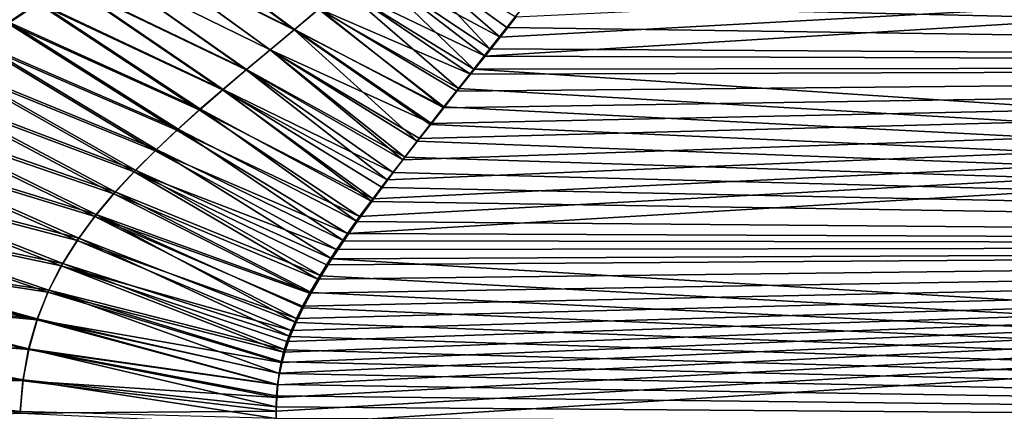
# Model space of a CAD drawing. Header units: millimetres. Extents: x -24 to 72, y 0 to 310.
# Tile 23 of 251: x 9 to 25, y 85 to 91. Entities that reach past the tile are written whole.
import ezdxf

# ---------------------------------------------------------------- set-up
doc = ezdxf.new("R2010")
doc.units = ezdxf.units.MM
doc.header["$LTSCALE"] = 65.185185
for name, color, linetype in [('13', 7, 'CONTINUOUS'), ('14', 7, 'CONTINUOUS'), ('6', 7, 'CONTINUOUS'), ('8', 7, 'CONTINUOUS')]:
    doc.layers.add(name, color=color, linetype=linetype)

msp = doc.modelspace()

# ---------------------------------------------------------------- linework, layer by layer
at = {"layer": '13', "color": 7, "linetype": 'CONTINUOUS'}
for points in [[(9.175, 91.425, 20.868), (6.599, 92.56, 21.51), (8.685, 91.1, 21.002), (9.175, 91.425, 20.868)], [(11.164, 92.626, 20.287), (10.664, 92.334, 20.44), (13.346, 91.002, 20.193), (11.164, 92.626, 20.287)], [(13.747, 91.336, 20.072), (11.164, 92.626, 20.287), (13.346, 91.002, 20.193), (13.747, 91.336, 20.072)], [(10.664, 92.334, 20.44), (10.166, 92.038, 20.587), (12.949, 90.672, 20.305), (10.664, 92.334, 20.44)], [(13.346, 91.002, 20.193), (10.664, 92.334, 20.44), (12.949, 90.672, 20.305), (13.346, 91.002, 20.193)], [(16.694, 90.878, 20.008), (14.972, 92.376, 19.658), (14.56, 92.022, 19.806), (16.694, 90.878, 20.008)], [(16.694, 90.878, 20.008), (16.951, 91.201, 19.902), (14.972, 92.376, 19.658), (16.694, 90.878, 20.008)], [(10.166, 92.038, 20.587), (9.668, 91.736, 20.73), (12.558, 90.344, 20.411), (10.166, 92.038, 20.587)], [(12.949, 90.672, 20.305), (10.166, 92.038, 20.587), (12.558, 90.344, 20.411), (12.949, 90.672, 20.305)], [(16.449, 90.57, 20.104), (14.56, 92.022, 19.806), (14.152, 91.676, 19.944), (16.449, 90.57, 20.104)], [(16.449, 90.57, 20.104), (16.694, 90.878, 20.008), (14.56, 92.022, 19.806), (16.449, 90.57, 20.104)], [(9.668, 91.736, 20.73), (9.175, 91.425, 20.868), (12.174, 90.017, 20.51), (9.668, 91.736, 20.73)], [(12.558, 90.344, 20.411), (9.668, 91.736, 20.73), (12.174, 90.017, 20.51), (12.558, 90.344, 20.411)], [(16.215, 90.276, 20.19), (14.152, 91.676, 19.944), (13.747, 91.336, 20.072), (16.215, 90.276, 20.19)], [(16.215, 90.276, 20.19), (16.449, 90.57, 20.104), (14.152, 91.676, 19.944), (16.215, 90.276, 20.19)], [(9.175, 91.425, 20.868), (8.685, 91.1, 21.002), (11.798, 89.691, 20.603), (9.175, 91.425, 20.868)], [(12.174, 90.017, 20.51), (9.175, 91.425, 20.868), (11.798, 89.691, 20.603), (12.174, 90.017, 20.51)], [(15.779, 89.728, 20.339), (13.747, 91.336, 20.072), (13.346, 91.002, 20.193), (15.779, 89.728, 20.339)], [(15.779, 89.728, 20.339), (15.992, 89.996, 20.268), (13.747, 91.336, 20.072), (15.779, 89.728, 20.339)], [(15.992, 89.996, 20.268), (16.215, 90.276, 20.19), (13.747, 91.336, 20.072), (15.992, 89.996, 20.268)], [(8.685, 91.1, 21.002), (8.201, 90.756, 21.131), (11.432, 89.361, 20.69), (8.685, 91.1, 21.002)], [(11.798, 89.691, 20.603), (8.685, 91.1, 21.002), (11.432, 89.361, 20.69), (11.798, 89.691, 20.603)], [(15.576, 89.473, 20.403), (13.346, 91.002, 20.193), (12.949, 90.672, 20.305), (15.576, 89.473, 20.403)], [(15.576, 89.473, 20.403), (15.779, 89.728, 20.339), (13.346, 91.002, 20.193), (15.576, 89.473, 20.403)], [(8.201, 90.756, 21.131), (7.724, 90.389, 21.257), (11.077, 89.026, 20.772), (8.201, 90.756, 21.131)], [(11.432, 89.361, 20.69), (8.201, 90.756, 21.131), (11.077, 89.026, 20.772), (11.432, 89.361, 20.69)], [(15.109, 88.88, 20.538), (12.949, 90.672, 20.305), (12.558, 90.344, 20.411), (15.109, 88.88, 20.538)], [(15.109, 88.88, 20.538), (15.382, 89.228, 20.461), (12.949, 90.672, 20.305), (15.109, 88.88, 20.538)], [(15.382, 89.228, 20.461), (15.576, 89.473, 20.403), (12.949, 90.672, 20.305), (15.382, 89.228, 20.461)], [(7.724, 90.389, 21.257), (7.258, 89.994, 21.378), (10.735, 88.682, 20.849), (7.724, 90.389, 21.257)], [(11.077, 89.026, 20.772), (7.724, 90.389, 21.257), (10.735, 88.682, 20.849), (11.077, 89.026, 20.772)], [(14.856, 88.553, 20.605), (12.558, 90.344, 20.411), (12.174, 90.017, 20.51), (14.856, 88.553, 20.605)], [(14.856, 88.553, 20.605), (15.109, 88.88, 20.538), (12.558, 90.344, 20.411), (14.856, 88.553, 20.605)], [(7.258, 89.994, 21.378), (6.805, 89.565, 21.493), (10.407, 88.326, 20.92), (7.258, 89.994, 21.378)], [(10.735, 88.682, 20.849), (7.258, 89.994, 21.378), (10.407, 88.326, 20.92), (10.735, 88.682, 20.849)], [(14.623, 88.245, 20.663), (12.174, 90.017, 20.51), (11.798, 89.691, 20.603), (14.623, 88.245, 20.663)], [(14.623, 88.245, 20.663), (14.856, 88.553, 20.605), (12.174, 90.017, 20.51), (14.623, 88.245, 20.663)], [(14.408, 87.954, 20.714), (11.798, 89.691, 20.603), (11.432, 89.361, 20.69), (14.408, 87.954, 20.714)], [(14.408, 87.954, 20.714), (14.623, 88.245, 20.663), (11.798, 89.691, 20.603), (14.408, 87.954, 20.714)], [(6.805, 89.565, 21.493), (6.37, 89.094, 21.603), (10.096, 87.955, 20.987), (6.805, 89.565, 21.493)], [(10.407, 88.326, 20.92), (6.805, 89.565, 21.493), (10.096, 87.955, 20.987), (10.407, 88.326, 20.92)], [(14.212, 87.679, 20.758), (11.432, 89.361, 20.69), (11.077, 89.026, 20.772), (14.212, 87.679, 20.758)], [(14.212, 87.679, 20.758), (14.408, 87.954, 20.714), (11.432, 89.361, 20.69), (14.212, 87.679, 20.758)], [(6.37, 89.094, 21.603), (5.963, 88.572, 21.704), (9.807, 87.565, 21.048), (6.37, 89.094, 21.603)], [(10.096, 87.955, 20.987), (6.37, 89.094, 21.603), (9.807, 87.565, 21.048), (10.096, 87.955, 20.987)], [(14.033, 87.418, 20.796), (11.077, 89.026, 20.772), (10.735, 88.682, 20.849), (14.033, 87.418, 20.796)], [(14.033, 87.418, 20.796), (14.212, 87.679, 20.758), (11.077, 89.026, 20.772), (14.033, 87.418, 20.796)], [(13.725, 86.934, 20.859), (10.735, 88.682, 20.849), (10.407, 88.326, 20.92), (13.725, 86.934, 20.859)], [(13.725, 86.934, 20.859), (13.871, 87.17, 20.83), (10.735, 88.682, 20.849), (13.725, 86.934, 20.859)], [(13.871, 87.17, 20.83), (14.033, 87.418, 20.796), (10.735, 88.682, 20.849), (13.871, 87.17, 20.83)], [(5.963, 88.572, 21.704), (5.597, 87.99, 21.794), (9.549, 87.153, 21.103), (5.963, 88.572, 21.704)], [(9.807, 87.565, 21.048), (5.963, 88.572, 21.704), (9.549, 87.153, 21.103), (9.807, 87.565, 21.048)], [(13.594, 86.709, 20.884), (10.407, 88.326, 20.92), (10.096, 87.955, 20.987), (13.594, 86.709, 20.884)], [(13.594, 86.709, 20.884), (13.725, 86.934, 20.859), (10.407, 88.326, 20.92), (13.594, 86.709, 20.884)], [(5.597, 87.99, 21.794), (5.286, 87.344, 21.87), (9.332, 86.723, 21.149), (5.597, 87.99, 21.794)], [(9.549, 87.153, 21.103), (5.597, 87.99, 21.794), (9.332, 86.723, 21.149), (9.549, 87.153, 21.103)], [(13.379, 86.292, 20.923), (10.096, 87.955, 20.987), (9.807, 87.565, 21.048), (13.379, 86.292, 20.923)], [(13.379, 86.292, 20.923), (13.479, 86.495, 20.905), (10.096, 87.955, 20.987), (13.379, 86.292, 20.923)], [(13.479, 86.495, 20.905), (13.594, 86.709, 20.884), (10.096, 87.955, 20.987), (13.479, 86.495, 20.905)], [(13.294, 86.1, 20.939), (9.807, 87.565, 21.048), (9.549, 87.153, 21.103), (13.294, 86.1, 20.939)], [(13.294, 86.1, 20.939), (13.379, 86.292, 20.923), (9.807, 87.565, 21.048), (13.294, 86.1, 20.939)], [(5.286, 87.344, 21.87), (5.268, 87.199, 21.875), (9.158, 86.272, 21.187), (5.286, 87.344, 21.87)], [(9.332, 86.723, 21.149), (5.286, 87.344, 21.87), (9.158, 86.272, 21.187), (9.332, 86.723, 21.149)], [(5.268, 87.199, 21.875), (5.209, 86.648, 21.889), (9.158, 86.272, 21.187), (5.268, 87.199, 21.875)], [(13.17, 85.747, 20.963), (9.549, 87.153, 21.103), (9.332, 86.723, 21.149), (13.17, 85.747, 20.963)], [(13.17, 85.747, 20.963), (13.224, 85.919, 20.952), (9.549, 87.153, 21.103), (13.17, 85.747, 20.963)], [(13.224, 85.919, 20.952), (13.294, 86.1, 20.939), (9.549, 87.153, 21.103), (13.224, 85.919, 20.952)], [(5.209, 86.648, 21.889), (5.163, 86.099, 21.9), (9.023, 85.792, 21.217), (5.209, 86.648, 21.889)], [(9.158, 86.272, 21.187), (5.209, 86.648, 21.889), (9.023, 85.792, 21.217), (9.158, 86.272, 21.187)], [(13.128, 85.577, 20.972), (9.332, 86.723, 21.149), (9.158, 86.272, 21.187), (13.128, 85.577, 20.972)], [(13.128, 85.577, 20.972), (13.17, 85.747, 20.963), (9.332, 86.723, 21.149), (13.128, 85.577, 20.972)], [(13.074, 85.214, 20.988), (9.158, 86.272, 21.187), (9.023, 85.792, 21.217), (13.074, 85.214, 20.988)], [(13.074, 85.214, 20.988), (13.097, 85.403, 20.981), (9.158, 86.272, 21.187), (13.074, 85.214, 20.988)], [(13.097, 85.403, 20.981), (13.128, 85.577, 20.972), (9.158, 86.272, 21.187), (13.097, 85.403, 20.981)], [(5.163, 86.099, 21.9), (5.121, 85.333, 21.909), (8.927, 85.28, 21.238), (5.163, 86.099, 21.9)], [(9.023, 85.792, 21.217), (5.163, 86.099, 21.9), (8.927, 85.28, 21.238), (9.023, 85.792, 21.217)], [(13.058, 85.008, 20.994), (9.023, 85.792, 21.217), (8.927, 85.28, 21.238), (13.058, 85.008, 20.994)], [(13.058, 85.008, 20.994), (13.074, 85.214, 20.988), (9.023, 85.792, 21.217), (13.058, 85.008, 20.994)], [(5.121, 85.333, 21.909), (5.106, 84.575, 21.913), (8.88, 84.75, 21.248), (5.121, 85.333, 21.909)], [(8.927, 85.28, 21.238), (5.121, 85.333, 21.909), (8.88, 84.75, 21.248), (8.927, 85.28, 21.238)], [(13.05, 84.786, 20.998), (8.927, 85.28, 21.238), (8.88, 84.75, 21.248), (13.05, 84.786, 20.998)], [(13.05, 84.786, 20.998), (13.058, 85.008, 20.994), (8.927, 85.28, 21.238), (13.05, 84.786, 20.998)], [(13.047, 84.563, 21), (13.05, 84.786, 20.998), (8.88, 84.75, 21.248), (13.047, 84.563, 21)]]:
    msp.add_3dface(points, dxfattribs=at)
at = {"layer": '14', "color": 7, "linetype": 'CONTINUOUS'}
for points in [[(6.574, 92.526, -21.518), (9.182, 91.44, -20.866), (8.695, 91.123, -21), (6.574, 92.526, -21.518)], [(11.154, 92.619, -20.29), (13.34, 90.999, -20.193), (10.658, 92.33, -20.442), (11.154, 92.619, -20.29)], [(13.738, 91.331, -20.074), (13.34, 90.999, -20.193), (11.154, 92.619, -20.29), (13.738, 91.331, -20.074)], [(16.528, 90.686, -20.068), (14.549, 92.017, -19.808), (14.96, 92.371, -19.66), (16.528, 90.686, -20.068)], [(17.093, 91.397, -19.835), (16.803, 91.032, -19.958), (14.96, 92.371, -19.66), (17.093, 91.397, -19.835)], [(16.803, 91.032, -19.958), (16.528, 90.686, -20.068), (14.96, 92.371, -19.66), (16.803, 91.032, -19.958)], [(10.658, 92.33, -20.442), (12.949, 90.671, -20.305), (10.165, 92.04, -20.588), (10.658, 92.33, -20.442)], [(13.34, 90.999, -20.193), (12.949, 90.671, -20.305), (10.658, 92.33, -20.442), (13.34, 90.999, -20.193)], [(10.165, 92.04, -20.588), (12.565, 90.349, -20.41), (9.673, 91.744, -20.729), (10.165, 92.04, -20.588)], [(12.949, 90.671, -20.305), (12.565, 90.349, -20.41), (10.165, 92.04, -20.588), (12.949, 90.671, -20.305)], [(16.266, 90.355, -20.167), (14.141, 91.671, -19.945), (14.549, 92.017, -19.808), (16.266, 90.355, -20.167)], [(16.528, 90.686, -20.068), (16.266, 90.355, -20.167), (14.549, 92.017, -19.808), (16.528, 90.686, -20.068)], [(9.673, 91.744, -20.729), (12.188, 90.027, -20.508), (9.182, 91.44, -20.866), (9.673, 91.744, -20.729)], [(12.565, 90.349, -20.41), (12.188, 90.027, -20.508), (9.673, 91.744, -20.729), (12.565, 90.349, -20.41)], [(16.017, 90.041, -20.256), (13.738, 91.331, -20.074), (14.141, 91.671, -19.945), (16.017, 90.041, -20.256)], [(16.266, 90.355, -20.167), (16.017, 90.041, -20.256), (14.141, 91.671, -19.945), (16.266, 90.355, -20.167)], [(9.182, 91.44, -20.866), (11.817, 89.705, -20.6), (8.695, 91.123, -21), (9.182, 91.44, -20.866)], [(12.188, 90.027, -20.508), (11.817, 89.705, -20.6), (9.182, 91.44, -20.866), (12.188, 90.027, -20.508)], [(15.781, 89.741, -20.335), (13.34, 90.999, -20.193), (13.738, 91.331, -20.074), (15.781, 89.741, -20.335)], [(16.017, 90.041, -20.256), (15.781, 89.741, -20.335), (13.738, 91.331, -20.074), (16.017, 90.041, -20.256)], [(8.695, 91.123, -21), (11.454, 89.38, -20.687), (8.211, 90.787, -21.129), (8.695, 91.123, -21)], [(11.817, 89.705, -20.6), (11.454, 89.38, -20.687), (8.695, 91.123, -21), (11.817, 89.705, -20.6)], [(15.345, 89.181, -20.472), (12.949, 90.671, -20.305), (13.34, 90.999, -20.193), (15.345, 89.181, -20.472)], [(15.781, 89.741, -20.335), (15.557, 89.454, -20.407), (13.34, 90.999, -20.193), (15.781, 89.741, -20.335)], [(15.557, 89.454, -20.407), (15.345, 89.181, -20.472), (13.34, 90.999, -20.193), (15.557, 89.454, -20.407)], [(8.211, 90.787, -21.129), (11.1, 89.049, -20.769), (7.735, 90.427, -21.254), (8.211, 90.787, -21.129)], [(11.454, 89.38, -20.687), (11.1, 89.049, -20.769), (8.211, 90.787, -21.129), (11.454, 89.38, -20.687)], [(15.143, 88.92, -20.53), (12.565, 90.349, -20.41), (12.949, 90.671, -20.305), (15.143, 88.92, -20.53)], [(15.345, 89.181, -20.472), (15.143, 88.92, -20.53), (12.949, 90.671, -20.305), (15.345, 89.181, -20.472)], [(7.735, 90.427, -21.254), (10.758, 88.708, -20.845), (7.267, 90.037, -21.375), (7.735, 90.427, -21.254)], [(11.1, 89.049, -20.769), (10.758, 88.708, -20.845), (7.735, 90.427, -21.254), (11.1, 89.049, -20.769)], [(14.954, 88.67, -20.582), (12.188, 90.027, -20.508), (12.565, 90.349, -20.41), (14.954, 88.67, -20.582)], [(15.143, 88.92, -20.53), (14.954, 88.67, -20.582), (12.565, 90.349, -20.41), (15.143, 88.92, -20.53)], [(7.267, 90.037, -21.375), (10.43, 88.356, -20.917), (6.814, 89.61, -21.491), (7.267, 90.037, -21.375)], [(10.758, 88.708, -20.845), (10.43, 88.356, -20.917), (7.267, 90.037, -21.375), (10.758, 88.708, -20.845)], [(14.605, 88.2, -20.672), (11.817, 89.705, -20.6), (12.188, 90.027, -20.508), (14.605, 88.2, -20.672)], [(14.954, 88.67, -20.582), (14.774, 88.43, -20.629), (12.188, 90.027, -20.508), (14.954, 88.67, -20.582)], [(14.774, 88.43, -20.629), (14.605, 88.2, -20.672), (12.188, 90.027, -20.508), (14.774, 88.43, -20.629)], [(6.814, 89.61, -21.491), (10.12, 87.988, -20.984), (6.382, 89.137, -21.6), (6.814, 89.61, -21.491)], [(10.43, 88.356, -20.917), (10.12, 87.988, -20.984), (6.814, 89.61, -21.491), (10.43, 88.356, -20.917)], [(14.368, 87.872, -20.728), (11.454, 89.38, -20.687), (11.817, 89.705, -20.6), (14.368, 87.872, -20.728)], [(14.605, 88.2, -20.672), (14.368, 87.872, -20.728), (11.817, 89.705, -20.6), (14.605, 88.2, -20.672)], [(14.152, 87.561, -20.776), (11.1, 89.049, -20.769), (11.454, 89.38, -20.687), (14.152, 87.561, -20.776)], [(14.368, 87.872, -20.728), (14.152, 87.561, -20.776), (11.454, 89.38, -20.687), (14.368, 87.872, -20.728)], [(6.382, 89.137, -21.6), (9.834, 87.601, -21.044), (5.976, 88.61, -21.701), (6.382, 89.137, -21.6)], [(10.12, 87.988, -20.984), (9.834, 87.601, -21.044), (6.382, 89.137, -21.6), (10.12, 87.988, -20.984)], [(13.956, 87.266, -20.817), (10.758, 88.708, -20.845), (11.1, 89.049, -20.769), (13.956, 87.266, -20.817)], [(14.152, 87.561, -20.776), (13.956, 87.266, -20.817), (11.1, 89.049, -20.769), (14.152, 87.561, -20.776)], [(13.78, 86.987, -20.852), (10.43, 88.356, -20.917), (10.758, 88.708, -20.845), (13.78, 86.987, -20.852)], [(13.956, 87.266, -20.817), (13.78, 86.987, -20.852), (10.758, 88.708, -20.845), (13.956, 87.266, -20.817)], [(5.976, 88.61, -21.701), (9.575, 87.191, -21.099), (5.605, 88.021, -21.793), (5.976, 88.61, -21.701)], [(9.834, 87.601, -21.044), (9.575, 87.191, -21.099), (5.976, 88.61, -21.701), (9.834, 87.601, -21.044)], [(13.624, 86.72, -20.882), (10.12, 87.988, -20.984), (10.43, 88.356, -20.917), (13.624, 86.72, -20.882)], [(13.78, 86.987, -20.852), (13.624, 86.72, -20.882), (10.43, 88.356, -20.917), (13.78, 86.987, -20.852)], [(9.348, 86.754, -21.147), (5.285, 87.363, -21.87), (5.605, 88.021, -21.793), (9.348, 86.754, -21.147)], [(9.575, 87.191, -21.099), (9.348, 86.754, -21.147), (5.605, 88.021, -21.793), (9.575, 87.191, -21.099)], [(13.374, 86.227, -20.929), (9.834, 87.601, -21.044), (10.12, 87.988, -20.984), (13.374, 86.227, -20.929)], [(13.624, 86.72, -20.882), (13.488, 86.467, -20.908), (10.12, 87.988, -20.984), (13.624, 86.72, -20.882)], [(13.488, 86.467, -20.908), (13.374, 86.227, -20.929), (10.12, 87.988, -20.984), (13.488, 86.467, -20.908)], [(13.279, 86, -20.946), (9.575, 87.191, -21.099), (9.834, 87.601, -21.044), (13.279, 86, -20.946)], [(13.374, 86.227, -20.929), (13.279, 86, -20.946), (9.834, 87.601, -21.044), (13.374, 86.227, -20.929)], [(5.218, 86.76, -21.887), (5.285, 87.363, -21.87), (9.16, 86.288, -21.187), (5.218, 86.76, -21.887)], [(9.16, 86.288, -21.187), (5.285, 87.363, -21.87), (9.348, 86.754, -21.147), (9.16, 86.288, -21.187)], [(13.203, 85.785, -20.961), (9.348, 86.754, -21.147), (9.575, 87.191, -21.099), (13.203, 85.785, -20.961)], [(13.279, 86, -20.946), (13.203, 85.785, -20.961), (9.575, 87.191, -21.099), (13.279, 86, -20.946)], [(5.156, 86.014, -21.901), (5.218, 86.76, -21.887), (9.019, 85.8, -21.217), (5.156, 86.014, -21.901)], [(9.019, 85.8, -21.217), (5.218, 86.76, -21.887), (9.16, 86.288, -21.187), (9.019, 85.8, -21.217)], [(13.102, 85.399, -20.981), (9.16, 86.288, -21.187), (9.348, 86.754, -21.147), (13.102, 85.399, -20.981)], [(13.203, 85.785, -20.961), (13.145, 85.586, -20.972), (9.348, 86.754, -21.147), (13.203, 85.785, -20.961)], [(13.145, 85.586, -20.972), (13.102, 85.399, -20.981), (9.348, 86.754, -21.147), (13.145, 85.586, -20.972)], [(13.073, 85.217, -20.988), (9.019, 85.8, -21.217), (9.16, 86.288, -21.187), (13.073, 85.217, -20.988)], [(13.102, 85.399, -20.981), (13.073, 85.217, -20.988), (9.16, 86.288, -21.187), (13.102, 85.399, -20.981)], [(5.118, 85.235, -21.91), (5.156, 86.014, -21.901), (8.928, 85.294, -21.238), (5.118, 85.235, -21.91)], [(8.928, 85.294, -21.238), (5.156, 86.014, -21.901), (9.019, 85.8, -21.217), (8.928, 85.294, -21.238)], [(13.051, 84.857, -20.997), (8.928, 85.294, -21.238), (9.019, 85.8, -21.217), (13.051, 84.857, -20.997)], [(13.073, 85.217, -20.988), (13.056, 85.037, -20.993), (9.019, 85.8, -21.217), (13.073, 85.217, -20.988)], [(13.056, 85.037, -20.993), (13.051, 84.857, -20.997), (9.019, 85.8, -21.217), (13.056, 85.037, -20.993)], [(8.883, 84.779, -21.248), (5.118, 85.235, -21.91), (8.928, 85.294, -21.238), (8.883, 84.779, -21.248)], [(13.048, 84.663, -20.999), (8.883, 84.779, -21.248), (8.928, 85.294, -21.238), (13.048, 84.663, -20.999)], [(13.051, 84.857, -20.997), (13.048, 84.663, -20.999), (8.928, 85.294, -21.238), (13.051, 84.857, -20.997)], [(5.106, 84.429, -21.913), (5.118, 85.235, -21.91), (8.883, 84.779, -21.248), (5.106, 84.429, -21.913)]]:
    msp.add_3dface(points, dxfattribs=at)
at = {"layer": '6', "color": 7, "linetype": 'CONTINUOUS'}
for points in [[(16.694, 90.878, 20.008), (16.449, 90.57, 20.104), (59.7, 93.224, 19.102), (16.694, 90.878, 20.008)], [(59.7, 93.224, 19.102), (16.449, 90.57, 20.104), (59.7, 90.416, 20.149), (59.7, 93.224, 19.102)], [(16.951, 91.201, 19.902), (16.694, 90.878, 20.008), (59.7, 93.224, 19.102), (16.951, 91.201, 19.902)], [(14.408, 87.954, 20.714), (14.212, 87.679, 20.758), (59.7, 90.416, 20.149), (14.408, 87.954, 20.714)], [(59.7, 90.416, 20.149), (14.212, 87.679, 20.758), (59.7, 87.489, 20.786), (59.7, 90.416, 20.149)], [(14.623, 88.245, 20.663), (14.408, 87.954, 20.714), (59.7, 90.416, 20.149), (14.623, 88.245, 20.663)], [(14.856, 88.553, 20.605), (14.623, 88.245, 20.663), (59.7, 90.416, 20.149), (14.856, 88.553, 20.605)], [(15.109, 88.88, 20.538), (14.856, 88.553, 20.605), (59.7, 90.416, 20.149), (15.109, 88.88, 20.538)], [(15.382, 89.228, 20.461), (15.109, 88.88, 20.538), (59.7, 90.416, 20.149), (15.382, 89.228, 20.461)], [(15.576, 89.473, 20.403), (15.382, 89.228, 20.461), (59.7, 90.416, 20.149), (15.576, 89.473, 20.403)], [(15.779, 89.728, 20.339), (15.576, 89.473, 20.403), (59.7, 90.416, 20.149), (15.779, 89.728, 20.339)], [(15.992, 89.996, 20.268), (15.779, 89.728, 20.339), (59.7, 90.416, 20.149), (15.992, 89.996, 20.268)], [(16.215, 90.276, 20.19), (15.992, 89.996, 20.268), (59.7, 90.416, 20.149), (16.215, 90.276, 20.19)], [(16.449, 90.57, 20.104), (16.215, 90.276, 20.19), (59.7, 90.416, 20.149), (16.449, 90.57, 20.104)], [(14.212, 87.679, 20.758), (14.033, 87.418, 20.796), (59.7, 87.489, 20.786), (14.212, 87.679, 20.758)], [(13.05, 84.786, 20.998), (13.047, 84.563, 21), (59.7, 87.489, 20.786), (13.05, 84.786, 20.998)], [(59.7, 87.489, 20.786), (13.047, 84.563, 21), (59.7, 84.5, 21), (59.7, 87.489, 20.786)], [(13.058, 85.008, 20.994), (13.05, 84.786, 20.998), (59.7, 87.489, 20.786), (13.058, 85.008, 20.994)], [(13.074, 85.214, 20.988), (13.058, 85.008, 20.994), (59.7, 87.489, 20.786), (13.074, 85.214, 20.988)], [(13.097, 85.403, 20.981), (13.074, 85.214, 20.988), (59.7, 87.489, 20.786), (13.097, 85.403, 20.981)], [(13.128, 85.577, 20.972), (13.097, 85.403, 20.981), (59.7, 87.489, 20.786), (13.128, 85.577, 20.972)], [(13.17, 85.747, 20.963), (13.128, 85.577, 20.972), (59.7, 87.489, 20.786), (13.17, 85.747, 20.963)], [(13.224, 85.919, 20.952), (13.17, 85.747, 20.963), (59.7, 87.489, 20.786), (13.224, 85.919, 20.952)], [(13.294, 86.1, 20.939), (13.224, 85.919, 20.952), (59.7, 87.489, 20.786), (13.294, 86.1, 20.939)], [(13.379, 86.292, 20.923), (13.294, 86.1, 20.939), (59.7, 87.489, 20.786), (13.379, 86.292, 20.923)], [(13.479, 86.495, 20.905), (13.379, 86.292, 20.923), (59.7, 87.489, 20.786), (13.479, 86.495, 20.905)], [(13.594, 86.709, 20.884), (13.479, 86.495, 20.905), (59.7, 87.489, 20.786), (13.594, 86.709, 20.884)], [(13.725, 86.934, 20.859), (13.594, 86.709, 20.884), (59.7, 87.489, 20.786), (13.725, 86.934, 20.859)], [(13.871, 87.17, 20.83), (13.725, 86.934, 20.859), (59.7, 87.489, 20.786), (13.871, 87.17, 20.83)], [(14.033, 87.418, 20.796), (13.871, 87.17, 20.83), (59.7, 87.489, 20.786), (14.033, 87.418, 20.796)]]:
    msp.add_3dface(points, dxfattribs=at)
at = {"layer": '8', "color": 7, "linetype": 'CONTINUOUS'}
for points in [[(59.7, 90.416, -20.149), (18.392, 93.036, -19.187), (59.7, 93.224, -19.102), (59.7, 90.416, -20.149)], [(18.047, 92.601, -19.374), (18.392, 93.036, -19.187), (59.7, 90.416, -20.149), (18.047, 92.601, -19.374)], [(17.716, 92.183, -19.544), (18.047, 92.601, -19.374), (59.7, 90.416, -20.149), (17.716, 92.183, -19.544)], [(17.397, 91.782, -19.697), (17.716, 92.183, -19.544), (59.7, 90.416, -20.149), (17.397, 91.782, -19.697)], [(17.093, 91.397, -19.835), (17.397, 91.782, -19.697), (59.7, 90.416, -20.149), (17.093, 91.397, -19.835)], [(16.803, 91.032, -19.958), (17.093, 91.397, -19.835), (59.7, 90.416, -20.149), (16.803, 91.032, -19.958)], [(16.528, 90.686, -20.068), (16.803, 91.032, -19.958), (59.7, 90.416, -20.149), (16.528, 90.686, -20.068)], [(16.266, 90.355, -20.167), (16.528, 90.686, -20.068), (59.7, 90.416, -20.149), (16.266, 90.355, -20.167)], [(59.7, 87.489, -20.786), (16.266, 90.355, -20.167), (59.7, 90.416, -20.149), (59.7, 87.489, -20.786)], [(16.017, 90.041, -20.256), (16.266, 90.355, -20.167), (59.7, 87.489, -20.786), (16.017, 90.041, -20.256)], [(15.781, 89.741, -20.335), (16.017, 90.041, -20.256), (59.7, 87.489, -20.786), (15.781, 89.741, -20.335)], [(15.557, 89.454, -20.407), (15.781, 89.741, -20.335), (59.7, 87.489, -20.786), (15.557, 89.454, -20.407)], [(15.345, 89.181, -20.472), (15.557, 89.454, -20.407), (59.7, 87.489, -20.786), (15.345, 89.181, -20.472)], [(15.143, 88.92, -20.53), (15.345, 89.181, -20.472), (59.7, 87.489, -20.786), (15.143, 88.92, -20.53)], [(14.954, 88.67, -20.582), (15.143, 88.92, -20.53), (59.7, 87.489, -20.786), (14.954, 88.67, -20.582)], [(14.774, 88.43, -20.629), (14.954, 88.67, -20.582), (59.7, 87.489, -20.786), (14.774, 88.43, -20.629)], [(14.605, 88.2, -20.672), (14.774, 88.43, -20.629), (59.7, 87.489, -20.786), (14.605, 88.2, -20.672)], [(14.368, 87.872, -20.728), (14.605, 88.2, -20.672), (59.7, 87.489, -20.786), (14.368, 87.872, -20.728)], [(14.152, 87.561, -20.776), (14.368, 87.872, -20.728), (59.7, 87.489, -20.786), (14.152, 87.561, -20.776)], [(13.956, 87.266, -20.817), (14.152, 87.561, -20.776), (59.7, 87.489, -20.786), (13.956, 87.266, -20.817)], [(59.7, 84.5, -21), (13.956, 87.266, -20.817), (59.7, 87.489, -20.786), (59.7, 84.5, -21)], [(13.78, 86.987, -20.852), (13.956, 87.266, -20.817), (59.7, 84.5, -21), (13.78, 86.987, -20.852)], [(13.624, 86.72, -20.882), (13.78, 86.987, -20.852), (59.7, 84.5, -21), (13.624, 86.72, -20.882)], [(13.488, 86.467, -20.908), (13.624, 86.72, -20.882), (59.7, 84.5, -21), (13.488, 86.467, -20.908)], [(13.374, 86.227, -20.929), (13.488, 86.467, -20.908), (59.7, 84.5, -21), (13.374, 86.227, -20.929)], [(13.279, 86, -20.946), (13.374, 86.227, -20.929), (59.7, 84.5, -21), (13.279, 86, -20.946)], [(13.203, 85.785, -20.961), (13.279, 86, -20.946), (59.7, 84.5, -21), (13.203, 85.785, -20.961)], [(13.145, 85.586, -20.972), (13.203, 85.785, -20.961), (59.7, 84.5, -21), (13.145, 85.586, -20.972)], [(13.102, 85.399, -20.981), (13.145, 85.586, -20.972), (59.7, 84.5, -21), (13.102, 85.399, -20.981)], [(13.073, 85.217, -20.988), (13.102, 85.399, -20.981), (59.7, 84.5, -21), (13.073, 85.217, -20.988)], [(13.056, 85.037, -20.993), (13.073, 85.217, -20.988), (59.7, 84.5, -21), (13.056, 85.037, -20.993)], [(13.051, 84.857, -20.997), (13.056, 85.037, -20.993), (59.7, 84.5, -21), (13.051, 84.857, -20.997)], [(13.048, 84.663, -20.999), (13.051, 84.857, -20.997), (59.7, 84.5, -21), (13.048, 84.663, -20.999)]]:
    msp.add_3dface(points, dxfattribs=at)

doc.saveas('drawing.dxf')
